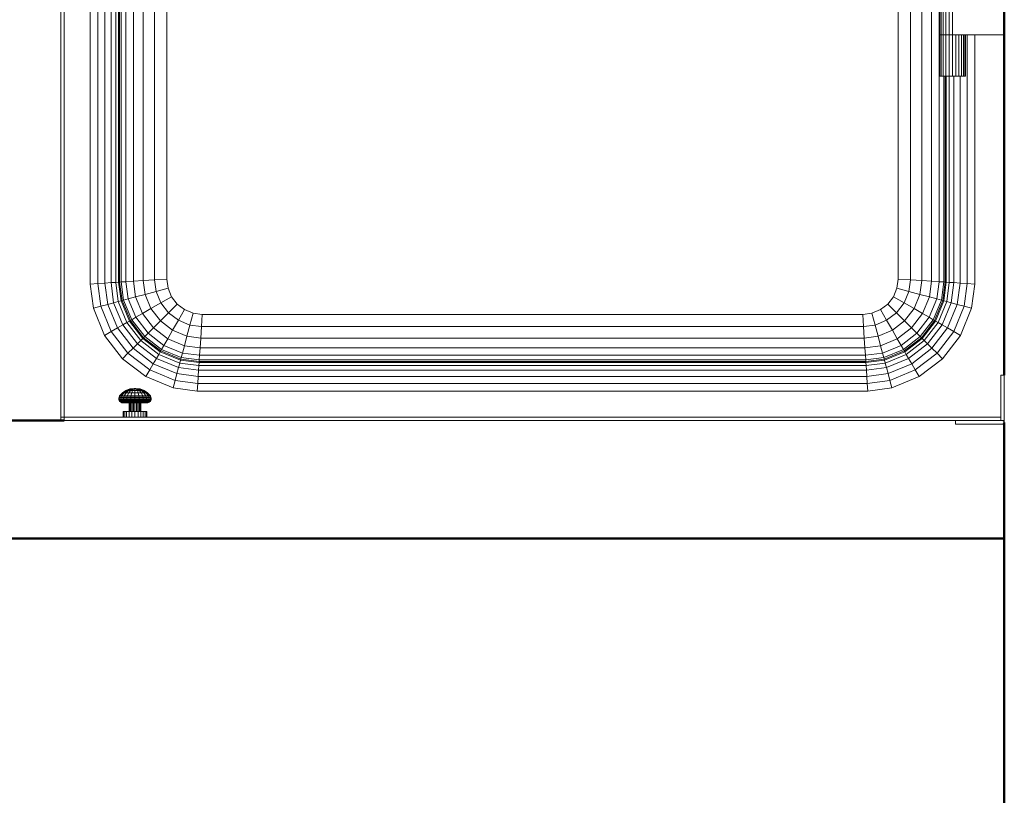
# Model space of a CAD drawing. Header units: millimetres. Extents: x 19410 to 41622, y 4748 to 42777.
# Tile 30 of 65: x 23576 to 24410, y 40858 to 41516. Entities that reach past the tile are written whole.
import ezdxf

# ---------------------------------------------------------------- set-up
doc = ezdxf.new("R2010")
doc.units = ezdxf.units.MM
for name, color, linetype, lineweight in [('A-WALL-____-MCUT', 113, 'Continuous', 50), ('A-WALL-____-OTLN', 113, 'Continuous', 20), ('M-EQPM-____-OTLN', 50, 'Continuous', 20)]:
    doc.layers.add(name, color=color, linetype=linetype, lineweight=lineweight)

# ---------------------------------------------------------------- blocks, each defined once
blk = doc.blocks.new('Прямая форма - 83 new-609448-В_Этаж 02_Отопление')
at = {"layer": 'M-EQPM-____-OTLN', "color": 253}
for p, q in [((-362.5, -383.44), (-362.5, 377.5)), ((-357.32, -383.1), (-357.32, 382.68)), ((-353.35, -382.84), (-353.35, 382.84)), ((-350.85, 382.68), (-350.85, -382.68)), ((-350, 382.62), (-350, -382.62)), ((-348.64, -382.53), (-348.64, 382.53)), ((-344.64, 382.27), (-344.64, -382.27)), ((-338.28, 381.85), (-338.28, -381.85)), ((-330, 381.31), (-330, -381.31)), ((-320.35, 380.68), (-320.35, -380.68)), ((-310, 380), (-310, -380)), ((310, 380), (310, -380)), ((320.35, 380.68), (320.35, -380.68)), ((330, 381.31), (330, -381.31)), ((338.28, 381.85), (338.28, -381.85)), ((344.64, 382.27), (344.64, -382.27)), ((-368.53, -383.84), (-368.53, 371.47)), ((-375, -384.26), (-375, 365)), ((-397, 343), (-397, -497)), ((-400, -497), (-400, 340)), ((-310, -380), (-310, 0)), ((310, -380), (310, 0)), ((345, -120), (345, -173)), ((345.37, -120), (345.37, -173)), ((346.47, -120), (346.47, -173)), ((348.22, -120), (348.22, -173)), ((350.5, -120), (350.5, -173)), ((353.15, -120), (353.15, -173)), ((356, -120), (356, -173)), ((345.37, -173), (345, -173)), ((345, -173), (345.37, -173)), ((345, -173), (345, -208)), ((346.47, -173), (345.37, -173)), ((345.37, -173), (346.47, -173)), ((345.37, -173), (345.37, -208)), ((348.22, -173), (346.47, -173)), ((346.47, -173), (348.22, -173)), ((346.47, -173), (346.47, -208)), ((350.5, -173), (348.22, -173)), ((348.22, -173), (350.5, -173)), ((348.22, -173), (348.22, -208)), ((353.15, -173), (350.5, -173)), ((350.5, -173), (353.15, -173)), ((350.5, -173), (350.5, -208)), ((356, -173), (353.15, -173)), ((353.15, -173), (356, -173)), ((353.15, -173), (353.15, -208)), ((400, -173), (356, -173)), ((356, -173), (356, -208)), ((358.85, -173), (358.85, -208)), ((361.5, -173), (361.5, -208)), ((363.78, -173), (363.78, -208)), ((365.53, -173), (365.53, -208)), ((366.63, -173), (366.63, -208)), ((367, -173), (367, -208)), ((368.53, -383.84), (368.53, -173)), ((375, -173), (375, -384.26)), ((345.37, -208), (345, -208)), ((346.47, -208), (345.37, -208)), ((348.22, -208), (346.47, -208)), ((350.5, -208), (348.22, -208)), ((348.64, -208), (348.64, -382.53)), ((350, -382.62), (350, -208)), ((353.15, -208), (350.5, -208)), ((350.85, -382.68), (350.85, -208)), ((356, -208), (353.15, -208)), ((353.35, -382.84), (353.35, -208)), ((358.85, -208), (356, -208)), ((357.32, -383.1), (357.32, -208)), ((361.5, -208), (358.85, -208)), ((363.78, -208), (361.5, -208)), ((362.5, -383.44), (362.5, -208)), ((365.53, -208), (363.78, -208)), ((366.63, -208), (365.53, -208)), ((367, -208), (366.63, -208)), ((-368.53, -383.84), (-375, -384.26)), ((-362.5, -383.44), (-368.53, -383.84)), ((-366, -403.04), (-368.53, -383.84)), ((-357.32, -383.1), (-362.5, -383.44)), ((-360.13, -401.47), (-362.5, -383.44)), ((-353.35, -382.84), (-357.32, -383.1)), ((-355.08, -400.12), (-357.32, -383.1)), ((-350.85, -382.68), (-353.35, -382.84)), ((-351.21, -399.08), (-353.35, -382.84)), ((-350, -382.62), (-350.85, -382.68)), ((-350.85, -382.68), (-348.78, -398.43)), ((-348.64, -382.53), (-350, -382.62)), ((-350, -382.62), (-347.95, -398.21)), ((-344.64, -382.27), (-348.64, -382.53)), ((-346.62, -397.85), (-348.64, -382.53)), ((-344.64, -382.27), (-338.28, -381.85)), ((-342.73, -396.81), (-344.64, -382.27)), ((-338.28, -381.85), (-330, -381.31)), ((-338.28, -381.85), (-336.53, -395.15)), ((-330, -381.31), (-320.35, -380.68)), ((-330, -381.31), (-328.46, -392.99)), ((-320.35, -380.68), (-310, -380)), ((-320.35, -380.68), (-319.06, -390.47)), ((-310, -380), (-308.98, -387.76)), ((-310, -380), (-308.98, -387.76)), ((308.98, -387.76), (310, -380)), ((310, -380), (308.98, -387.76)), ((320.35, -380.68), (310, -380)), ((320.35, -380.68), (319.06, -390.47)), ((330, -381.31), (320.35, -380.68)), ((330, -381.31), (328.46, -392.99)), ((338.28, -381.85), (330, -381.31)), ((338.28, -381.85), (336.53, -395.15)), ((344.64, -382.27), (338.28, -381.85)), ((344.64, -382.27), (342.73, -396.81)), ((348.64, -382.53), (344.64, -382.27)), ((348.64, -382.53), (346.62, -397.85)), ((347.95, -398.21), (350, -382.62)), ((350, -382.62), (348.64, -382.53)), ((348.78, -398.43), (350.85, -382.68)), ((350.85, -382.68), (350, -382.62)), ((353.35, -382.84), (350.85, -382.68)), ((351.21, -399.08), (353.35, -382.84)), ((357.32, -383.1), (353.35, -382.84)), ((355.08, -400.12), (357.32, -383.1)), ((362.5, -383.44), (357.32, -383.1)), ((360.13, -401.47), (362.5, -383.44)), ((368.53, -383.84), (362.5, -383.44)), ((366, -403.04), (368.53, -383.84)), ((375, -384.26), (368.53, -383.84)), ((-372.3, -404.73), (-375, -384.26)), ((-328.46, -392.99), (-319.06, -390.47)), ((-319.06, -390.47), (-308.98, -387.76)), ((-319.06, -390.47), (-315.02, -400.22)), ((-308.98, -387.76), (-305.98, -395)), ((-308.98, -387.76), (-305.98, -395)), ((305.98, -395), (308.98, -387.76)), ((308.98, -387.76), (305.98, -395)), ((319.06, -390.47), (308.98, -387.76)), ((319.06, -390.47), (315.02, -400.22)), ((328.46, -392.99), (319.06, -390.47)), ((375, -384.26), (372.3, -404.73)), ((-355.08, -400.12), (-360.13, -401.47)), ((-351.21, -399.08), (-355.08, -400.12)), ((-347.32, -418.87), (-355.08, -400.12)), ((-348.78, -398.43), (-351.21, -399.08)), ((-351.21, -399.08), (-343.85, -416.86)), ((-347.95, -398.21), (-348.78, -398.43)), ((-348.78, -398.43), (-341.66, -415.6)), ((-346.62, -397.85), (-347.95, -398.21)), ((-347.95, -398.21), (-340.92, -415.17)), ((-342.73, -396.81), (-346.62, -397.85)), ((-339.73, -414.49), (-346.62, -397.85)), ((-336.53, -395.15), (-342.73, -396.81)), ((-336.24, -412.47), (-342.73, -396.81)), ((-336.53, -395.15), (-328.46, -392.99)), ((-336.53, -395.15), (-330.69, -409.26)), ((-328.46, -392.99), (-323.45, -405.09)), ((-323.45, -405.09), (-315.02, -400.22)), ((-315.02, -400.22), (-305.98, -395)), ((-315.02, -400.22), (-308.6, -408.6)), ((-305.98, -395), (-301.21, -401.21)), ((-305.98, -395), (-301.21, -401.21)), ((301.21, -401.21), (305.98, -395)), ((305.98, -395), (301.21, -401.21)), ((315.02, -400.22), (305.98, -395)), ((315.02, -400.22), (308.6, -408.6)), ((323.45, -405.09), (315.02, -400.22)), ((328.46, -392.99), (323.45, -405.09)), ((336.53, -395.15), (328.46, -392.99)), ((336.53, -395.15), (330.69, -409.26)), ((342.73, -396.81), (336.24, -412.47)), ((342.73, -396.81), (336.53, -395.15)), ((346.62, -397.85), (339.73, -414.49)), ((340.92, -415.17), (347.95, -398.21)), ((341.66, -415.6), (348.78, -398.43)), ((346.62, -397.85), (342.73, -396.81)), ((343.85, -416.86), (351.21, -399.08)), ((347.95, -398.21), (346.62, -397.85)), ((347.32, -418.87), (355.08, -400.12)), ((348.78, -398.43), (347.95, -398.21)), ((351.21, -399.08), (348.78, -398.43)), ((355.08, -400.12), (351.21, -399.08)), ((360.13, -401.47), (355.08, -400.12)), ((-366, -403.04), (-372.3, -404.73)), ((-362.76, -427.78), (-372.3, -404.73)), ((-360.13, -401.47), (-366, -403.04)), ((-357.11, -424.52), (-366, -403.04)), ((-351.84, -421.48), (-360.13, -401.47)), ((-330.69, -409.26), (-323.45, -405.09)), ((-323.45, -405.09), (-315.48, -415.48)), ((-315.48, -415.48), (-308.6, -408.6)), ((-308.6, -408.6), (-301.21, -401.21)), ((-308.6, -408.6), (-300.22, -415.02)), ((-301.21, -401.21), (-295, -405.98)), ((-301.21, -401.21), (-295, -405.98)), ((-300.22, -415.02), (-295, -405.98)), ((-295, -405.98), (-287.76, -408.98)), ((-295, -405.98), (-287.76, -408.98)), ((-290.47, -419.06), (-287.76, -408.98)), ((-287.76, -408.98), (-280, -410)), ((-287.76, -408.98), (-280, -410)), ((280, -410), (287.76, -408.98)), ((280, -410), (287.76, -408.98)), ((287.76, -408.98), (295, -405.98)), ((295, -405.98), (287.76, -408.98)), ((287.76, -408.98), (290.47, -419.06)), ((295, -405.98), (301.21, -401.21)), ((301.21, -401.21), (295, -405.98)), ((295, -405.98), (300.22, -415.02)), ((308.6, -408.6), (300.22, -415.02)), ((301.21, -401.21), (308.6, -408.6)), ((308.6, -408.6), (315.48, -415.48)), ((323.45, -405.09), (315.48, -415.48)), ((330.69, -409.26), (323.45, -405.09)), ((351.84, -421.48), (360.13, -401.47)), ((357.11, -424.52), (366, -403.04)), ((366, -403.04), (360.13, -401.47)), ((362.76, -427.78), (372.3, -404.73)), ((372.3, -404.73), (366, -403.04)), ((-343.85, -416.86), (-347.32, -418.87)), ((-341.66, -415.6), (-343.85, -416.86)), ((-343.85, -416.86), (-332.13, -432.13)), ((-340.92, -415.17), (-341.66, -415.6)), ((-341.66, -415.6), (-330.35, -430.35)), ((-339.73, -414.49), (-340.92, -415.17)), ((-340.92, -415.17), (-329.74, -429.74)), ((-336.24, -412.47), (-339.73, -414.49)), ((-328.77, -428.77), (-339.73, -414.49)), ((-330.69, -409.26), (-336.24, -412.47)), ((-325.92, -425.92), (-336.24, -412.47)), ((-321.39, -421.39), (-330.69, -409.26)), ((-315.48, -415.48), (-321.39, -421.39)), ((-315.48, -415.48), (-305.09, -423.45)), ((-305.09, -423.45), (-300.22, -415.02)), ((-300.22, -415.02), (-290.47, -419.06)), ((-280.68, -420.35), (-280, -410)), ((-280, -410), (280, -410)), ((-280, -410), (280, -410)), ((280, -410), (280.68, -420.35)), ((300.22, -415.02), (290.47, -419.06)), ((300.22, -415.02), (305.09, -423.45)), ((315.48, -415.48), (305.09, -423.45)), ((315.48, -415.48), (321.39, -421.39)), ((330.69, -409.26), (321.39, -421.39)), ((336.24, -412.47), (325.92, -425.92)), ((339.73, -414.49), (328.77, -428.77)), ((329.74, -429.74), (340.92, -415.17)), ((330.35, -430.35), (341.66, -415.6)), ((336.24, -412.47), (330.69, -409.26)), ((332.13, -432.13), (343.85, -416.86)), ((339.73, -414.49), (336.24, -412.47)), ((340.92, -415.17), (339.73, -414.49)), ((341.66, -415.6), (340.92, -415.17)), ((343.85, -416.86), (341.66, -415.6)), ((347.32, -418.87), (343.85, -416.86)), ((-357.11, -424.52), (-362.76, -427.78)), ((-351.84, -421.48), (-357.11, -424.52)), ((-342.96, -442.96), (-357.11, -424.52)), ((-347.32, -418.87), (-351.84, -421.48)), ((-338.66, -438.66), (-351.84, -421.48)), ((-334.96, -434.96), (-347.32, -418.87)), ((-321.39, -421.39), (-325.92, -425.92)), ((-309.26, -430.69), (-321.39, -421.39)), ((-305.09, -423.45), (-309.26, -430.69)), ((-292.99, -428.46), (-305.09, -423.45)), ((-290.47, -419.06), (-292.99, -428.46)), ((-290.47, -419.06), (-280.68, -420.35)), ((-280.68, -420.35), (-281.31, -430)), ((280.68, -420.35), (-280.68, -420.35)), ((290.47, -419.06), (280.68, -420.35)), ((280.68, -420.35), (281.31, -430)), ((290.47, -419.06), (292.99, -428.46)), ((305.09, -423.45), (292.99, -428.46)), ((305.09, -423.45), (309.26, -430.69)), ((321.39, -421.39), (309.26, -430.69)), ((321.39, -421.39), (325.92, -425.92)), ((334.96, -434.96), (347.32, -418.87)), ((338.66, -438.66), (351.84, -421.48)), ((342.96, -442.96), (357.11, -424.52)), ((351.84, -421.48), (347.32, -418.87)), ((357.11, -424.52), (351.84, -421.48)), ((362.76, -427.78), (357.11, -424.52)), ((-347.57, -447.57), (-362.76, -427.78)), ((-332.13, -432.13), (-334.96, -434.96)), ((-330.35, -430.35), (-332.13, -432.13)), ((-332.13, -432.13), (-316.86, -443.85)), ((-329.74, -429.74), (-330.35, -430.35)), ((-330.35, -430.35), (-315.6, -441.66)), ((-328.77, -428.77), (-329.74, -429.74)), ((-329.74, -429.74), (-315.17, -440.92)), ((-325.92, -425.92), (-328.77, -428.77)), ((-314.49, -439.73), (-328.77, -428.77)), ((-312.47, -436.24), (-325.92, -425.92)), ((-309.26, -430.69), (-312.47, -436.24)), ((-295.15, -436.53), (-309.26, -430.69)), ((-292.99, -428.46), (-295.15, -436.53)), ((-281.31, -430), (-292.99, -428.46)), ((-281.31, -430), (-281.85, -438.28)), ((281.31, -430), (-281.31, -430)), ((292.99, -428.46), (281.31, -430)), ((281.31, -430), (281.85, -438.28)), ((292.99, -428.46), (295.15, -436.53)), ((309.26, -430.69), (295.15, -436.53)), ((309.26, -430.69), (312.47, -436.24)), ((325.92, -425.92), (312.47, -436.24)), ((328.77, -428.77), (314.49, -439.73)), ((315.17, -440.92), (329.74, -429.74)), ((315.6, -441.66), (330.35, -430.35)), ((316.86, -443.85), (332.13, -432.13)), ((325.92, -425.92), (328.77, -428.77)), ((328.77, -428.77), (329.74, -429.74)), ((329.74, -429.74), (330.35, -430.35)), ((330.35, -430.35), (332.13, -432.13)), ((332.13, -432.13), (334.96, -434.96)), ((347.57, -447.57), (362.76, -427.78)), ((-338.66, -438.66), (-342.96, -442.96)), ((-334.96, -434.96), (-338.66, -438.66)), ((-321.48, -451.84), (-338.66, -438.66)), ((-334.96, -434.96), (-318.87, -447.32)), ((-315.6, -441.66), (-316.86, -443.85)), ((-315.17, -440.92), (-315.6, -441.66)), ((-315.6, -441.66), (-298.43, -448.78)), ((-314.49, -439.73), (-315.17, -440.92)), ((-315.17, -440.92), (-298.21, -447.95)), ((-312.47, -436.24), (-314.49, -439.73)), ((-297.85, -446.62), (-314.49, -439.73)), ((-296.81, -442.73), (-312.47, -436.24)), ((-295.15, -436.53), (-296.81, -442.73)), ((-281.85, -438.28), (-295.15, -436.53)), ((-281.85, -438.28), (-282.27, -444.64)), ((281.85, -438.28), (-281.85, -438.28)), ((295.15, -436.53), (281.85, -438.28)), ((281.85, -438.28), (282.27, -444.64)), ((295.15, -436.53), (296.81, -442.73)), ((312.47, -436.24), (296.81, -442.73)), ((314.49, -439.73), (297.85, -446.62)), ((298.21, -447.95), (315.17, -440.92)), ((298.43, -448.78), (315.6, -441.66)), ((312.47, -436.24), (314.49, -439.73)), ((314.49, -439.73), (315.17, -440.92)), ((315.17, -440.92), (315.6, -441.66)), ((315.6, -441.66), (316.86, -443.85)), ((318.87, -447.32), (334.96, -434.96)), ((321.48, -451.84), (338.66, -438.66)), ((334.96, -434.96), (338.66, -438.66)), ((338.66, -438.66), (342.96, -442.96)), ((-342.96, -442.96), (-347.57, -447.57)), ((-327.78, -462.76), (-347.57, -447.57)), ((-324.52, -457.11), (-342.96, -442.96)), ((-318.87, -447.32), (-321.48, -451.84)), ((-316.86, -443.85), (-318.87, -447.32)), ((-318.87, -447.32), (-300.12, -455.08)), ((-316.86, -443.85), (-299.08, -451.21)), ((-298.43, -448.78), (-299.08, -451.21)), ((-298.21, -447.95), (-298.43, -448.78)), ((-298.43, -448.78), (-282.68, -450.85)), ((-297.85, -446.62), (-298.21, -447.95)), ((-298.21, -447.95), (-282.62, -450)), ((-296.81, -442.73), (-297.85, -446.62)), ((-282.53, -448.64), (-297.85, -446.62)), ((-282.27, -444.64), (-296.81, -442.73)), ((-282.62, -450), (-282.68, -450.85)), ((-282.53, -448.64), (-282.62, -450)), ((-282.62, -450), (282.62, -450)), ((-282.27, -444.64), (-282.53, -448.64)), ((282.53, -448.64), (-282.53, -448.64)), ((282.27, -444.64), (-282.27, -444.64)), ((296.81, -442.73), (282.27, -444.64)), ((282.27, -444.64), (282.53, -448.64)), ((297.85, -446.62), (282.53, -448.64)), ((282.53, -448.64), (282.62, -450)), ((282.62, -450), (298.21, -447.95)), ((282.62, -450), (282.68, -450.85)), ((282.68, -450.85), (298.43, -448.78)), ((296.81, -442.73), (297.85, -446.62)), ((297.85, -446.62), (298.21, -447.95)), ((298.21, -447.95), (298.43, -448.78)), ((298.43, -448.78), (299.08, -451.21)), ((299.08, -451.21), (316.86, -443.85)), ((300.12, -455.08), (318.87, -447.32)), ((316.86, -443.85), (318.87, -447.32)), ((318.87, -447.32), (321.48, -451.84)), ((324.52, -457.11), (342.96, -442.96)), ((327.78, -462.76), (347.57, -447.57)), ((342.96, -442.96), (347.57, -447.57)), ((-324.52, -457.11), (-327.78, -462.76)), ((-321.48, -451.84), (-324.52, -457.11)), ((-303.04, -466), (-324.52, -457.11)), ((-301.47, -460.13), (-321.48, -451.84)), ((-300.12, -455.08), (-301.47, -460.13)), ((-299.08, -451.21), (-300.12, -455.08)), ((-300.12, -455.08), (-283.1, -457.32)), ((-299.08, -451.21), (-282.84, -453.35)), ((-283.1, -457.32), (-283.44, -462.5)), ((-282.84, -453.35), (-283.1, -457.32)), ((-283.1, -457.32), (283.1, -457.32)), ((-282.68, -450.85), (-282.84, -453.35)), ((-282.84, -453.35), (282.84, -453.35)), ((-282.68, -450.85), (282.68, -450.85)), ((282.68, -450.85), (282.84, -453.35)), ((282.84, -453.35), (299.08, -451.21)), ((282.84, -453.35), (283.1, -457.32)), ((283.1, -457.32), (300.12, -455.08)), ((283.1, -457.32), (283.44, -462.5)), ((299.08, -451.21), (300.12, -455.08)), ((300.12, -455.08), (301.47, -460.13)), ((301.47, -460.13), (321.48, -451.84)), ((303.04, -466), (324.52, -457.11)), ((321.48, -451.84), (324.52, -457.11)), ((324.52, -457.11), (327.78, -462.76)), ((-304.73, -472.3), (-327.78, -462.76)), ((-303.04, -466), (-304.73, -472.3)), ((-301.47, -460.13), (-303.04, -466)), ((-283.84, -468.53), (-303.04, -466)), ((-301.47, -460.13), (-283.44, -462.5)), ((-283.44, -462.5), (-283.84, -468.53)), ((-283.44, -462.5), (283.44, -462.5)), ((283.44, -462.5), (301.47, -460.13)), ((283.44, -462.5), (283.84, -468.53)), ((283.84, -468.53), (303.04, -466)), ((301.47, -460.13), (303.04, -466)), ((303.04, -466), (304.73, -472.3)), ((327.78, -462.76), (304.73, -472.3)), ((400, -461.5), (397, -461.5)), ((397, -461.5), (397, -497)), ((400, -500), (400, -461.5)), ((-347.67, -476.43), (-344.71, -474.4)), ((-347.31, -476.43), (-344.45, -474.4)), ((-346.24, -476.43), (-343.68, -474.4)), ((-344.71, -474.4), (-341.35, -473.13)), ((-344.55, -476.43), (-342.45, -474.4)), ((-344.45, -474.4), (-341.2, -473.13)), ((-344.45, -474.4), (-341.2, -473.13)), ((-344.45, -474.4), (-343.68, -474.4)), ((-343.68, -474.4), (-340.77, -473.13)), ((-343.68, -474.4), (-342.45, -474.4)), ((-342.45, -474.4), (-340.08, -473.13)), ((-342.45, -474.4), (-340.86, -474.4)), ((-342.34, -476.43), (-340.86, -474.4)), ((-341.35, -473.13), (-337.78, -472.7)), ((-341.2, -473.13), (-341.35, -473.13)), ((-341.35, -473.13), (-341.2, -473.13)), ((-341.2, -473.13), (-337.76, -472.7)), ((-341.2, -473.13), (-337.76, -472.7)), ((-340.86, -474.4), (-339.17, -473.13)), ((-340.86, -474.4), (-339, -474.4)), ((-340.77, -473.13), (-337.68, -472.7)), ((-340.77, -473.13), (-337.68, -472.7)), ((-340.08, -473.13), (-340.77, -473.13)), ((-340.77, -473.13), (-340.08, -473.13)), ((-340.08, -473.13), (-337.55, -472.7)), ((-340.08, -473.13), (-337.55, -472.7)), ((-339.17, -473.13), (-340.08, -473.13)), ((-340.08, -473.13), (-339.17, -473.13)), ((-339, -474.4), (-339.76, -476.43)), ((-339.17, -473.13), (-337.39, -472.7)), ((-339.17, -473.13), (-337.39, -472.7)), ((-338.13, -473.13), (-339.17, -473.13)), ((-339.17, -473.13), (-338.13, -473.13)), ((-338.13, -473.13), (-339, -474.4)), ((-339, -474.4), (-337, -474.4)), ((-337.2, -472.7), (-338.13, -473.13)), ((-338.13, -473.13), (-337.2, -472.7)), ((-338.13, -473.13), (-337, -473.13)), ((-337.76, -472.7), (-337.78, -472.7)), ((-337.78, -472.7), (-337.76, -472.7)), ((-337.68, -472.7), (-337.76, -472.7)), ((-337.76, -472.7), (-337.68, -472.7)), ((-337.55, -472.7), (-337.68, -472.7)), ((-337.68, -472.7), (-337.55, -472.7)), ((-337.39, -472.7), (-337.55, -472.7)), ((-337.55, -472.7), (-337.39, -472.7)), ((-337.2, -472.7), (-337.39, -472.7)), ((-337.39, -472.7), (-337.2, -472.7)), ((-337, -472.7), (-337.2, -472.7)), ((-337.2, -472.7), (-337, -472.7)), ((-336.8, -472.7), (-337, -472.7)), ((-337, -472.7), (-337, -473.13)), ((-336.8, -472.7), (-337, -472.7)), ((-337, -473.13), (-337, -472.7)), ((-337, -473.13), (-335.87, -473.13)), ((-337, -473.13), (-337, -474.4)), ((-337, -474.4), (-335, -474.4)), ((-337, -474.4), (-337, -476.43)), ((-335.87, -473.13), (-336.8, -472.7)), ((-336.8, -472.7), (-336.61, -472.7)), ((-336.61, -472.7), (-336.8, -472.7)), ((-335.87, -473.13), (-336.8, -472.7)), ((-336.61, -472.7), (-336.45, -472.7)), ((-336.45, -472.7), (-336.61, -472.7)), ((-334.83, -473.13), (-336.61, -472.7)), ((-334.83, -473.13), (-336.61, -472.7)), ((-336.45, -472.7), (-336.32, -472.7)), ((-336.32, -472.7), (-336.45, -472.7)), ((-333.92, -473.13), (-336.45, -472.7)), ((-333.92, -473.13), (-336.45, -472.7)), ((-336.32, -472.7), (-336.24, -472.7)), ((-336.24, -472.7), (-336.32, -472.7)), ((-333.23, -473.13), (-336.32, -472.7)), ((-333.23, -473.13), (-336.32, -472.7)), ((-336.24, -472.7), (-336.22, -472.7)), ((-336.22, -472.7), (-336.24, -472.7)), ((-332.8, -473.13), (-336.24, -472.7)), ((-332.8, -473.13), (-336.24, -472.7)), ((-332.65, -473.13), (-336.22, -472.7)), ((-335, -474.4), (-335.87, -473.13)), ((-335.87, -473.13), (-334.83, -473.13)), ((-334.83, -473.13), (-335.87, -473.13)), ((-334.24, -476.43), (-335, -474.4)), ((-335, -474.4), (-333.14, -474.4)), ((-334.83, -473.13), (-333.92, -473.13)), ((-333.92, -473.13), (-334.83, -473.13)), ((-333.14, -474.4), (-334.83, -473.13)), ((-333.92, -473.13), (-333.23, -473.13)), ((-333.23, -473.13), (-333.92, -473.13)), ((-331.55, -474.4), (-333.92, -473.13)), ((-333.23, -473.13), (-332.8, -473.13)), ((-332.8, -473.13), (-333.23, -473.13)), ((-330.32, -474.4), (-333.23, -473.13)), ((-330.32, -474.4), (-333.23, -473.13)), ((-333.14, -474.4), (-331.55, -474.4)), ((-331.66, -476.43), (-333.14, -474.4)), ((-332.8, -473.13), (-332.65, -473.13)), ((-332.65, -473.13), (-332.8, -473.13)), ((-329.55, -474.4), (-332.8, -473.13)), ((-329.55, -474.4), (-332.8, -473.13)), ((-329.29, -474.4), (-332.65, -473.13)), ((-331.55, -474.4), (-330.32, -474.4)), ((-329.45, -476.43), (-331.55, -474.4)), ((-330.32, -474.4), (-329.55, -474.4)), ((-327.76, -476.43), (-330.32, -474.4)), ((-326.69, -476.43), (-329.55, -474.4)), ((-326.33, -476.43), (-329.29, -474.4)), ((-284.26, -475), (-304.73, -472.3)), ((-283.84, -468.53), (-284.26, -475)), ((284.26, -475), (-284.26, -475)), ((283.84, -468.53), (-283.84, -468.53)), ((283.84, -468.53), (284.26, -475)), ((304.73, -472.3), (284.26, -475)), ((-350.74, -481), (-350.54, -480.01)), ((-350.27, -481), (-350.74, -481)), ((-350.74, -481), (-350.27, -481)), ((-350.67, -482.02), (-350.74, -481)), ((-350.2, -482.02), (-350.67, -482.02)), ((-350.67, -482.02), (-350.2, -482.02)), ((-350.33, -482.98), (-350.67, -482.02)), ((-350.54, -480.01), (-350.07, -479.1)), ((-349.87, -482.98), (-350.33, -482.98)), ((-350.33, -482.98), (-349.87, -482.98)), ((-349.74, -483.81), (-350.33, -482.98)), ((-350.27, -481), (-350.08, -480.01)), ((-350.27, -481), (-348.9, -481)), ((-350.2, -482.02), (-350.27, -481)), ((-350.2, -482.02), (-348.84, -482.02)), ((-349.87, -482.98), (-350.2, -482.02)), ((-349.87, -482.98), (-350.2, -482.02)), ((-350.08, -480.01), (-349.63, -479.1)), ((-350.08, -480.01), (-349.63, -479.1)), ((-348.72, -480.01), (-350.08, -480.01)), ((-350.08, -480.01), (-348.72, -480.01)), ((-350.07, -479.1), (-347.67, -476.43)), ((-349.63, -479.1), (-350.07, -479.1)), ((-350.07, -479.1), (-349.63, -479.1)), ((-348.54, -482.98), (-349.87, -482.98)), ((-349.87, -482.98), (-348.54, -482.98)), ((-349.3, -483.81), (-349.87, -482.98)), ((-349.3, -483.81), (-349.87, -482.98)), ((-349.3, -483.81), (-349.74, -483.81)), ((-349.74, -483.81), (-349.3, -483.81)), ((-348.95, -484.46), (-349.74, -483.81)), ((-349.63, -479.1), (-347.31, -476.43)), ((-349.63, -479.1), (-348.32, -479.1)), ((-348.03, -483.81), (-349.3, -483.81)), ((-349.3, -483.81), (-348.03, -483.81)), ((-348.54, -484.46), (-349.3, -483.81)), ((-348.54, -484.46), (-349.3, -483.81)), ((-348.9, -481), (-348.72, -480.01)), ((-348.9, -481), (-346.72, -481)), ((-348.84, -482.02), (-348.9, -481)), ((-348.84, -482.02), (-346.67, -482.02)), ((-348.54, -482.98), (-348.84, -482.02)), ((-348.72, -480.01), (-348.32, -479.1)), ((-348.72, -480.01), (-346.57, -480.01)), ((-348.54, -482.98), (-346.42, -482.98)), ((-348.03, -483.81), (-348.54, -482.98)), ((-348.32, -479.1), (-346.24, -476.43)), ((-348.32, -479.1), (-346.24, -479.1)), ((-348.03, -483.81), (-346.01, -483.81)), ((-347.35, -484.46), (-348.03, -483.81)), ((-347.35, -484.46), (-348.03, -483.81)), ((-347.31, -476.43), (-347.67, -476.43)), ((-347.67, -476.43), (-347.31, -476.43)), ((-347.31, -476.43), (-346.24, -476.43)), ((-346.72, -481), (-346.57, -480.01)), ((-346.72, -481), (-343.87, -481)), ((-346.67, -482.02), (-346.72, -481)), ((-346.67, -482.02), (-343.83, -482.02)), ((-346.42, -482.98), (-346.67, -482.02)), ((-346.57, -480.01), (-346.24, -479.1)), ((-346.57, -480.01), (-343.77, -480.01)), ((-346.42, -482.98), (-343.66, -482.98)), ((-346.01, -483.81), (-346.42, -482.98)), ((-346.24, -476.43), (-344.55, -476.43)), ((-346.24, -479.1), (-344.55, -476.43)), ((-346.24, -479.1), (-343.54, -479.1)), ((-346.01, -483.81), (-343.37, -483.81)), ((-345.45, -484.46), (-346.01, -483.81)), ((-344.55, -476.43), (-342.34, -476.43)), ((-343.87, -481), (-343.77, -480.01)), ((-343.87, -481), (-340.56, -481)), ((-343.83, -482.02), (-343.87, -481)), ((-343.83, -482.02), (-340.54, -482.02)), ((-343.66, -482.98), (-343.83, -482.02)), ((-343.77, -480.01), (-343.54, -479.1)), ((-343.77, -480.01), (-340.5, -480.01)), ((-343.66, -482.98), (-340.45, -482.98)), ((-343.37, -483.81), (-343.66, -482.98)), ((-343.54, -479.1), (-342.34, -476.43)), ((-343.54, -479.1), (-340.38, -479.1)), ((-343.37, -483.81), (-340.3, -483.81)), ((-342.97, -484.46), (-343.37, -483.81)), ((-342.34, -476.43), (-339.76, -476.43)), ((-340.5, -480.01), (-340.56, -481)), ((-340.56, -481), (-337, -481)), ((-340.56, -481), (-340.54, -482.02)), ((-340.54, -482.02), (-337, -482.02)), ((-340.54, -482.02), (-340.45, -482.98)), ((-340.38, -479.1), (-340.5, -480.01)), ((-340.5, -480.01), (-337, -480.01)), ((-340.45, -482.98), (-337, -482.98)), ((-340.45, -482.98), (-340.3, -483.81)), ((-339.76, -476.43), (-340.38, -479.1)), ((-340.38, -479.1), (-337, -479.1)), ((-340.3, -483.81), (-337, -483.81)), ((-340.3, -483.81), (-340.09, -484.46)), ((-339.76, -476.43), (-337, -476.43)), ((-337, -476.43), (-334.24, -476.43)), ((-337, -476.43), (-337, -479.1)), ((-337, -479.1), (-333.62, -479.1)), ((-337, -479.1), (-337, -480.01)), ((-337, -480.01), (-333.5, -480.01)), ((-337, -480.01), (-337, -481)), ((-337, -481), (-333.44, -481)), ((-337, -481), (-337, -482.02)), ((-337, -482.02), (-333.46, -482.02)), ((-337, -482.02), (-337, -482.98)), ((-337, -482.98), (-333.55, -482.98)), ((-337, -482.98), (-337, -483.81)), ((-337, -483.81), (-333.7, -483.81)), ((-337, -483.81), (-337, -484.46)), ((-333.62, -479.1), (-334.24, -476.43)), ((-334.24, -476.43), (-331.66, -476.43)), ((-333.91, -484.46), (-333.7, -483.81)), ((-333.7, -483.81), (-333.55, -482.98)), ((-333.7, -483.81), (-330.63, -483.81)), ((-333.5, -480.01), (-333.62, -479.1)), ((-333.62, -479.1), (-330.46, -479.1)), ((-333.55, -482.98), (-333.46, -482.02)), ((-333.55, -482.98), (-330.34, -482.98)), ((-333.44, -481), (-333.5, -480.01)), ((-333.5, -480.01), (-330.23, -480.01)), ((-333.46, -482.02), (-333.44, -481)), ((-333.46, -482.02), (-330.17, -482.02)), ((-333.44, -481), (-330.13, -481)), ((-331.66, -476.43), (-329.45, -476.43)), ((-330.46, -479.1), (-331.66, -476.43)), ((-331.03, -484.46), (-330.63, -483.81)), ((-330.63, -483.81), (-330.34, -482.98)), ((-330.63, -483.81), (-327.99, -483.81)), ((-330.46, -479.1), (-327.76, -479.1)), ((-330.23, -480.01), (-330.46, -479.1)), ((-330.34, -482.98), (-330.17, -482.02)), ((-330.34, -482.98), (-327.58, -482.98)), ((-330.23, -480.01), (-327.43, -480.01)), ((-330.13, -481), (-330.23, -480.01)), ((-330.17, -482.02), (-330.13, -481)), ((-330.17, -482.02), (-327.33, -482.02)), ((-330.13, -481), (-327.28, -481)), ((-329.45, -476.43), (-327.76, -476.43)), ((-327.76, -479.1), (-329.45, -476.43)), ((-328.55, -484.46), (-327.99, -483.81)), ((-327.99, -483.81), (-327.58, -482.98)), ((-327.99, -483.81), (-325.97, -483.81)), ((-327.76, -476.43), (-326.69, -476.43)), ((-325.68, -479.1), (-327.76, -476.43)), ((-327.76, -479.1), (-325.68, -479.1)), ((-327.43, -480.01), (-327.76, -479.1)), ((-327.58, -482.98), (-327.33, -482.02)), ((-327.58, -482.98), (-325.46, -482.98)), ((-327.43, -480.01), (-325.28, -480.01)), ((-327.28, -481), (-327.43, -480.01)), ((-327.33, -482.02), (-327.28, -481)), ((-327.33, -482.02), (-325.16, -482.02)), ((-327.28, -481), (-325.1, -481)), ((-326.69, -476.43), (-326.33, -476.43)), ((-326.33, -476.43), (-326.69, -476.43)), ((-324.37, -479.1), (-326.69, -476.43)), ((-326.65, -484.46), (-325.97, -483.81)), ((-326.65, -484.46), (-325.97, -483.81)), ((-323.93, -479.1), (-326.33, -476.43)), ((-325.97, -483.81), (-325.46, -482.98)), ((-325.97, -483.81), (-324.7, -483.81)), ((-324.7, -483.81), (-325.97, -483.81)), ((-325.68, -479.1), (-324.37, -479.1)), ((-325.28, -480.01), (-325.68, -479.1)), ((-325.46, -482.98), (-325.16, -482.02)), ((-325.46, -482.98), (-324.13, -482.98)), ((-324.13, -482.98), (-325.46, -482.98)), ((-325.46, -484.46), (-324.7, -483.81)), ((-325.46, -484.46), (-324.7, -483.81)), ((-325.28, -480.01), (-323.92, -480.01)), ((-323.92, -480.01), (-325.28, -480.01)), ((-325.1, -481), (-325.28, -480.01)), ((-325.16, -482.02), (-325.1, -481)), ((-325.16, -482.02), (-323.8, -482.02)), ((-325.1, -481), (-323.73, -481)), ((-325.05, -484.46), (-324.26, -483.81)), ((-324.7, -483.81), (-324.13, -482.98)), ((-324.7, -483.81), (-324.13, -482.98)), ((-324.7, -483.81), (-324.26, -483.81)), ((-324.26, -483.81), (-324.7, -483.81)), ((-324.37, -479.1), (-323.93, -479.1)), ((-323.93, -479.1), (-324.37, -479.1)), ((-323.92, -480.01), (-324.37, -479.1)), ((-323.92, -480.01), (-324.37, -479.1)), ((-324.26, -483.81), (-323.67, -482.98)), ((-324.13, -482.98), (-323.8, -482.02)), ((-324.13, -482.98), (-323.8, -482.02)), ((-324.13, -482.98), (-323.67, -482.98)), ((-323.67, -482.98), (-324.13, -482.98)), ((-323.46, -480.01), (-323.93, -479.1)), ((-323.92, -480.01), (-323.46, -480.01)), ((-323.46, -480.01), (-323.92, -480.01)), ((-323.73, -481), (-323.92, -480.01)), ((-323.73, -481), (-323.92, -480.01)), ((-323.8, -482.02), (-323.73, -481)), ((-323.8, -482.02), (-323.33, -482.02)), ((-323.33, -482.02), (-323.8, -482.02)), ((-323.73, -481), (-323.26, -481)), ((-323.26, -481), (-323.73, -481)), ((-323.67, -482.98), (-323.33, -482.02)), ((-323.26, -481), (-323.46, -480.01)), ((-323.33, -482.02), (-323.26, -481)), ((-348.54, -484.46), (-348.95, -484.46)), ((-348.95, -484.46), (-348.54, -484.46)), ((-348.01, -484.86), (-348.95, -484.46)), ((-347.35, -484.46), (-348.54, -484.46)), ((-348.54, -484.46), (-347.35, -484.46)), ((-347.63, -484.86), (-348.54, -484.46)), ((-347.63, -484.86), (-348.54, -484.46)), ((-347.63, -484.86), (-348.01, -484.86)), ((-348.01, -484.86), (-347.63, -484.86)), ((-347, -485), (-348.01, -484.86)), ((-346.53, -484.86), (-347.63, -484.86)), ((-347.63, -484.86), (-346.53, -484.86)), ((-346.66, -485), (-347.63, -484.86)), ((-346.66, -485), (-347.63, -484.86)), ((-345.45, -484.46), (-347.35, -484.46)), ((-347.35, -484.46), (-345.45, -484.46)), ((-346.53, -484.86), (-347.35, -484.46)), ((-346.53, -484.86), (-347.35, -484.46)), ((-346.66, -485), (-347, -485)), ((-347, -485), (-346.66, -485)), ((-347, -492.2), (-346.66, -492.2)), ((-347, -497), (-347, -492.2)), ((-345.66, -485), (-346.66, -485)), ((-346.66, -485), (-345.66, -485)), ((-346.66, -492.2), (-345.66, -492.2)), ((-346.66, -497), (-346.66, -492.2)), ((-344.79, -484.86), (-346.53, -484.86)), ((-346.53, -484.86), (-344.79, -484.86)), ((-345.66, -485), (-346.53, -484.86)), ((-345.66, -485), (-346.53, -484.86)), ((-344.07, -485), (-345.66, -485)), ((-345.66, -485), (-344.07, -485)), ((-345.66, -492.2), (-344.07, -492.2)), ((-345.66, -497), (-345.66, -492.2)), ((-345.45, -484.46), (-342.97, -484.46)), ((-344.79, -484.86), (-345.45, -484.46)), ((-344.79, -484.86), (-345.45, -484.46)), ((-342.51, -484.86), (-344.79, -484.86)), ((-344.79, -484.86), (-342.51, -484.86)), ((-344.07, -485), (-344.79, -484.86)), ((-344.07, -485), (-344.79, -484.86)), ((-342, -485), (-344.07, -485)), ((-344.07, -485), (-342, -485)), ((-344.07, -492.2), (-342, -492.2)), ((-344.07, -497), (-344.07, -492.2)), ((-342.97, -484.46), (-340.09, -484.46)), ((-342.51, -484.86), (-342.97, -484.46)), ((-342.51, -484.86), (-342.97, -484.46)), ((-339.85, -484.86), (-342.51, -484.86)), ((-342.51, -484.86), (-339.85, -484.86)), ((-342, -485), (-342.51, -484.86)), ((-342, -485), (-342.51, -484.86)), ((-342, -485), (-339.59, -485)), ((-341.83, -485), (-342, -485)), ((-342, -485), (-341.83, -485)), ((-342, -492.2), (-342, -485)), ((-342, -492.2), (-339.59, -492.2)), ((-342, -497), (-342, -492.2)), ((-341.83, -485), (-341.33, -485)), ((-341.83, -492.2), (-341.83, -485)), ((-341.33, -485), (-340.54, -485)), ((-341.33, -492.2), (-341.33, -485)), ((-340.54, -485), (-339.5, -485)), ((-340.54, -492.2), (-340.54, -485)), ((-340.09, -484.46), (-337, -484.46)), ((-340.09, -484.46), (-339.85, -484.86)), ((-339.85, -484.86), (-340.09, -484.46)), ((-339.85, -484.86), (-337, -484.86)), ((-337, -484.86), (-339.85, -484.86)), ((-339.85, -484.86), (-339.59, -485)), ((-339.59, -485), (-339.85, -484.86)), ((-339.59, -485), (-337, -485)), ((-339.59, -492.2), (-337, -492.2)), ((-339.59, -492.2), (-339.59, -497)), ((-339.5, -485), (-338.29, -485)), ((-339.5, -492.2), (-339.5, -485)), ((-338.29, -485), (-337, -485)), ((-338.29, -485), (-338.29, -492.2)), ((-337, -484.46), (-333.91, -484.46)), ((-337, -484.46), (-337, -484.86)), ((-337, -484.86), (-337, -484.46)), ((-337, -484.86), (-334.15, -484.86)), ((-337, -484.86), (-337, -485)), ((-334.15, -484.86), (-337, -484.86)), ((-337, -485), (-337, -484.86)), ((-337, -485), (-334.41, -485)), ((-337, -485), (-335.71, -485)), ((-337, -485), (-337, -492.2)), ((-337, -492.2), (-334.41, -492.2)), ((-337, -492.2), (-337, -497)), ((-335.71, -492.2), (-335.71, -485)), ((-335.71, -485), (-334.5, -485)), ((-334.5, -485), (-333.46, -485)), ((-334.5, -492.2), (-334.5, -485)), ((-334.41, -485), (-334.15, -484.86)), ((-334.41, -485), (-334.15, -484.86)), ((-334.41, -485), (-332, -485)), ((-334.41, -497), (-334.41, -492.2)), ((-334.41, -492.2), (-332, -492.2)), ((-334.15, -484.86), (-333.91, -484.46)), ((-334.15, -484.86), (-333.91, -484.46)), ((-334.15, -484.86), (-331.49, -484.86)), ((-331.49, -484.86), (-334.15, -484.86)), ((-333.91, -484.46), (-331.03, -484.46)), ((-333.46, -485), (-332.67, -485)), ((-333.46, -492.2), (-333.46, -485)), ((-332.67, -485), (-332.17, -485)), ((-332.67, -492.2), (-332.67, -485)), ((-332.17, -485), (-332, -485)), ((-332, -485), (-332.17, -485)), ((-332.17, -492.2), (-332.17, -485)), ((-332, -485), (-331.49, -484.86)), ((-332, -485), (-331.49, -484.86)), ((-332, -485), (-329.93, -485)), ((-329.93, -485), (-332, -485)), ((-332, -492.2), (-332, -485)), ((-332, -492.2), (-329.93, -492.2)), ((-332, -497), (-332, -492.2)), ((-331.49, -484.86), (-331.03, -484.46)), ((-331.49, -484.86), (-331.03, -484.46)), ((-331.49, -484.86), (-329.21, -484.86)), ((-329.21, -484.86), (-331.49, -484.86)), ((-331.03, -484.46), (-328.55, -484.46)), ((-329.93, -485), (-329.21, -484.86)), ((-329.93, -485), (-329.21, -484.86)), ((-329.93, -485), (-328.34, -485)), ((-328.34, -485), (-329.93, -485)), ((-329.93, -492.2), (-328.34, -492.2)), ((-329.93, -497), (-329.93, -492.2)), ((-329.21, -484.86), (-328.55, -484.46)), ((-329.21, -484.86), (-328.55, -484.46)), ((-329.21, -484.86), (-327.47, -484.86)), ((-327.47, -484.86), (-329.21, -484.86)), ((-328.55, -484.46), (-326.65, -484.46)), ((-326.65, -484.46), (-328.55, -484.46)), ((-328.34, -485), (-327.47, -484.86)), ((-328.34, -485), (-327.47, -484.86)), ((-328.34, -485), (-327.34, -485)), ((-327.34, -485), (-328.34, -485)), ((-328.34, -492.2), (-327.34, -492.2)), ((-328.34, -497), (-328.34, -492.2)), ((-327.47, -484.86), (-326.65, -484.46)), ((-327.47, -484.86), (-326.65, -484.46)), ((-327.47, -484.86), (-326.37, -484.86)), ((-326.37, -484.86), (-327.47, -484.86)), ((-327.34, -485), (-326.37, -484.86)), ((-327.34, -485), (-326.37, -484.86)), ((-327.34, -485), (-327, -485)), ((-327, -485), (-327.34, -485)), ((-327.34, -492.2), (-327, -492.2)), ((-327.34, -497), (-327.34, -492.2)), ((-327, -485), (-325.99, -484.86)), ((-327, -497), (-327, -492.2)), ((-326.65, -484.46), (-325.46, -484.46)), ((-325.46, -484.46), (-326.65, -484.46)), ((-326.37, -484.86), (-325.46, -484.46)), ((-326.37, -484.86), (-325.46, -484.46)), ((-326.37, -484.86), (-325.99, -484.86)), ((-325.99, -484.86), (-326.37, -484.86)), ((-325.99, -484.86), (-325.05, -484.46)), ((-325.46, -484.46), (-325.05, -484.46)), ((-325.05, -484.46), (-325.46, -484.46)), ((-397, -497), (-400, -497)), ((-400, -500), (-400, -497)), ((-397, -500), (-397, -497)), ((-397, -497), (397, -497)), ((397, -500), (-397, -500)), ((358.5, -503), (358.5, -500)), ((397, -497), (397, -500)), ((397, -500), (398.5, -500)), ((397, -500), (400, -500)), ((399.8, -500.75), (398.5, -500)), ((399.8, -502.25), (399.8, -500.75)), ((400, -500), (400, -501.5)), ((358.5, -503), (398.5, -503)), ((398.5, -503), (399.8, -502.25))]:
    blk.add_line(p, q, dxfattribs=at)
blk = doc.blocks.new('Прямая форма - FU - 054-609449-В_Этаж 02_Отопление')
blk.add_blockref('Прямая форма - 83 new-609448-В_Этаж 02_Отопление', (0, 0))
blk = doc.blocks.new('Прямая форма - 83 new-609478-В_Этаж 02_Отопление')
at = {"layer": 'A-WALL-____-MCUT', "color": 53}
for p, q in [((0, -100), (1261.5, -100)), ((1301.5, -100), (3800, -100))]:
    blk.add_line(p, q, dxfattribs=at)
blk = doc.blocks.new('Прямая форма - SW - 009-609479-В_Этаж 02_Отопление')
blk.add_blockref('Прямая форма - 83 new-609478-В_Этаж 02_Отопление', (0, 0))
blk = doc.blocks.new('Прямая форма - 83 new-609584-В_Этаж 02_Отопление')
at = {"layer": 'A-WALL-____-MCUT', "color": 53}
for p, q in [((2703, 0), (1175.83, 0)), ((3500, -100), (3500, -1.5)), ((1175.83, -100), (3500, -100))]:
    blk.add_line(p, q, dxfattribs=at)
blk = doc.blocks.new('Прямая форма - SW - 005-609585-В_Этаж 02_Отопление')
blk.add_blockref('Прямая форма - 83 new-609584-В_Этаж 02_Отопление', (0, 0))
blk = doc.blocks.new('83 new_ifc_RVT-1-В_Этаж 02_Отопление')
at = {"layer": 'A-WALL-____-OTLN', "color": 253, "lineweight": 20, "rotation": 270}
blk.add_blockref('Прямая форма - SW - 009-609479-В_Этаж 02_Отопление', (24510.28, 42475.83), dxfattribs=at)
at = {"layer": 'A-WALL-____-OTLN', "color": 253, "lineweight": 20}
blk.add_blockref('Прямая форма - SW - 005-609585-В_Этаж 02_Отопление', (20910.28, 41175.83), dxfattribs=at)
at = {"layer": 'M-EQPM-____-OTLN', "color": 253, "lineweight": 20}
blk.add_blockref('Прямая форма - FU - 054-609449-В_Этаж 02_Отопление', (24010.28, 41675.83), dxfattribs=at)

msp = doc.modelspace()

# ---------------------------------------------------------------- block references
at = {"lineweight": 9}
msp.add_blockref('83 new_ifc_RVT-1-В_Этаж 02_Отопление', (0, 0), dxfattribs=at)

doc.saveas('drawing.dxf')
